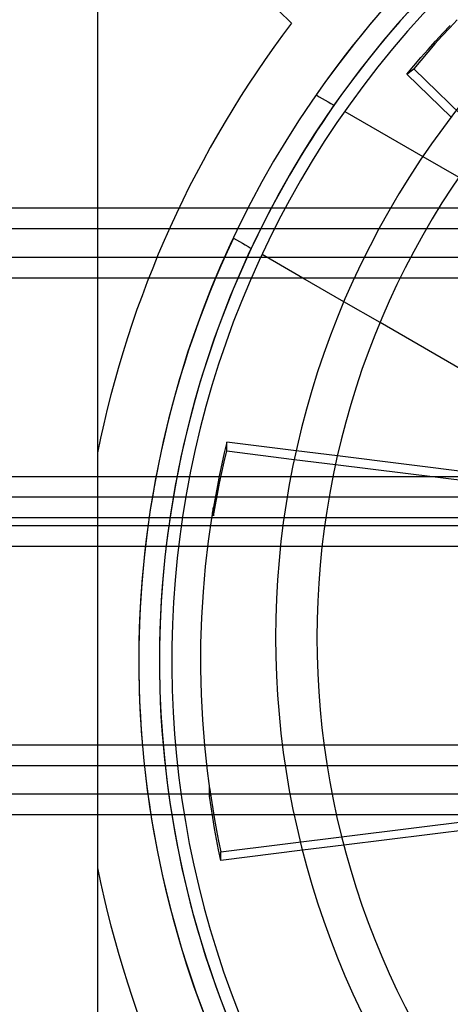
# Model space of a CAD drawing. Header units: millimetres. Extents: x -76 to 76, y -50 to 48.
# Tile 6 of 18: x -29 to -18, y -12 to 12. Entities that reach past the tile are written whole.
import ezdxf

# ---------------------------------------------------------------- set-up
doc = ezdxf.new("R2010")
doc.units = ezdxf.units.MM
doc.layers.add('MAIN-1', color=7, linetype='Continuous')
doc.layers.add('MAIN-2', color=7, linetype='Continuous')

msp = doc.modelspace()

# ---------------------------------------------------------------- linework, layer by layer
at = {"layer": 'MAIN-1'}
for p, q in [((-26.923, 16.044), (-26.923, -23.956)), ((-18.749, 11.034), (-18.571, 11.228)), ((-18.571, 11.228), (-18.39, 11.421)), ((-18.926, 10.838), (-18.749, 11.034)), ((-19.099, 10.639), (-18.926, 10.838)), ((-19.271, 10.439), (-19.099, 10.639)), ((-19.44, 10.237), (-19.271, 10.439)), ((-18.372, 9.194), (-19.44, 10.237)), ((-20.943, 9.335), (-19.053, 8.244)), ((-74.823, 7), (-26.923, 7)), ((-22.377, 7), (-19.83, 7)), ((-18.666, 7), (-14.397, 7)), ((-73.5, 6.5), (-26.923, 6.5)), ((-22.637, 6.5), (-20.109, 6.5)), ((-18.964, 6.5), (-13.978, 6.5)), ((-26.923, 5.8), (-73.5, 5.8)), ((-20.471, 5.8), (-22.976, 5.8)), ((-13.39, 5.8), (-19.349, 5.8)), ((-26.923, 5.3), (-74.823, 5.3)), ((-20.709, 5.3), (-23.2, 5.3)), ((-20.962, 4.727), (-21.954, 5.3)), ((-13.268, 5.3), (-19.602, 5.3)), ((-15.342, 1.482), (-20.089, 4.223)), ((-23.794, 1.326), (-23.856, 1.066)), ((-22.118, 1.117), (-23.794, 1.326)), ((-23.794, 1.114), (-23.794, 1.326)), ((-23.856, 1.066), (-23.914, 0.805)), ((-23.856, 0.854), (-23.794, 1.114)), ((-23.794, 1.114), (-22.163, 0.91)), ((-15.707, 0.317), (-21.121, 0.993)), ((-23.914, 0.805), (-23.969, 0.544)), ((-23.914, 0.593), (-23.856, 0.854)), ((-21.167, 0.786), (-15.76, 0.112)), ((-74.823, 0.5), (-26.923, 0.5)), ((-24.694, 0.5), (-23.977, 0.5)), ((-23.969, 0.544), (-24.02, 0.282)), ((-23.969, 0.332), (-23.914, 0.593)), ((-24.02, 0.282), (-24.069, 0.02)), ((-24.02, 0.07), (-23.969, 0.332)), ((-24.069, 0.02), (-24.115, -0.243)), ((-24.069, -0.192), (-24.02, 0.07)), ((-73.5, 0), (-26.923, 0)), ((-24.786, 0), (-24.073, 0)), ((-24.115, -0.456), (-24.069, -0.192)), ((-24.237, -1.067), (-24.149, -0.456)), ((-24.149, -0.456), (-24.144, -0.42)), ((-24.144, -0.42), (-24.138, -0.385)), ((-24.138, -0.385), (-24.132, -0.349)), ((-24.132, -0.349), (-24.126, -0.314)), ((-24.126, -0.314), (-24.121, -0.279)), ((-24.121, -0.279), (-24.115, -0.243)), ((-24.115, -0.243), (-24.115, -0.456)), ((-26.923, -0.7), (-73.5, -0.7)), ((-24.186, -0.7), (-24.897, -0.7)), ((-24.308, -1.682), (-24.237, -1.067)), ((-26.923, -1.2), (-74.823, -1.2)), ((-24.254, -1.2), (-24.962, -1.2)), ((-24.362, -2.299), (-24.308, -1.682)), ((-24.399, -2.918), (-24.362, -2.299)), ((-24.419, -3.538), (-24.399, -2.918)), ((-24.422, -4.159), (-24.419, -3.538)), ((-24.408, -4.779), (-24.422, -4.159)), ((-24.377, -5.398), (-24.408, -4.779)), ((-24.329, -6.016), (-24.377, -5.398)), ((-74.823, -6), (-26.923, -6)), ((-25.036, -6), (-24.33, -6)), ((-24.263, -6.631), (-24.329, -6.016)), ((-73.5, -6.5), (-26.923, -6.5)), ((-24.986, -6.5), (-24.279, -6.5)), ((-24.182, -7.243), (-24.263, -6.631)), ((-26.923, -7.2), (-73.5, -7.2)), ((-24.188, -7.2), (-24.898, -7.2)), ((-24.174, -7.504), (-24.212, -7.243)), ((-24.134, -7.765), (-24.174, -7.504)), ((-26.923, -7.7), (-74.823, -7.7)), ((-24.144, -7.7), (-24.822, -7.7)), ((-24.09, -8.025), (-24.134, -7.765)), ((-15.521, -7.752), (-20.965, -8.431)), ((-24.043, -8.285), (-24.09, -8.025)), ((-23.993, -8.544), (-24.043, -8.285)), ((-23.941, -8.802), (-23.993, -8.544)), ((-21.966, -8.556), (-23.941, -8.802))]:
    msp.add_line(p, q, dxfattribs=at)
for centre, radius, start, end in [((-1.923, -3.956), 24, 135.8682, 222.5259), ((-1.923, -3.956), 23.5, 136.0493, 222.2876), ((-1.923, -3.956), 23.203, 136.1541, 222.1481), ((-1.8, -3.4), 20.814, 138.19, 221.81), ((-1.8, -3.4), 19.814, 138.6064, 221.3936)]:
    msp.add_arc(centre, radius, start, end, dxfattribs=at)
at = {"layer": 'MAIN-2'}
for p, q in [((-22.228, 11.47), (-26.922, 16.164)), ((-22.228, 11.47), (-22.228, 11.47)), ((-18.225, 11.553), (-18.405, 11.361)), ((-18.405, 11.361), (-18.584, 11.166)), ((-18.76, 10.97), (-18.934, 10.772)), ((-18.584, 11.166), (-18.76, 10.97)), ((-18.934, 10.772), (-19.105, 10.571)), ((-19.105, 10.571), (-19.274, 10.369)), ((-19.44, 10.237), (-19.274, 10.369)), ((-19.274, 10.369), (-10.26, 1.566)), ((-21.635, 9.735), (-21.563, 9.693)), ((-21.563, 9.693), (-21.491, 9.652)), ((-21.491, 9.652), (-21.419, 9.61)), ((-21.419, 9.61), (-21.347, 9.568)), ((-21.347, 9.568), (-21.275, 9.527)), ((-21.275, 9.527), (-21.203, 9.485)), ((-21.203, 9.485), (-21.203, 9.485)), ((-20.943, 9.335), (-20.943, 9.335)), ((-19.053, 8.244), (-18.185, 7.742)), ((-26.923, 7), (-22.377, 7)), ((-19.83, 7), (-18.666, 7)), ((-26.923, 6.5), (-22.637, 6.5)), ((-20.109, 6.5), (-18.964, 6.5)), ((-23.635, 6.271), (-23.563, 6.229)), ((-23.563, 6.229), (-23.491, 6.187)), ((-23.491, 6.187), (-23.419, 6.146)), ((-23.419, 6.146), (-23.347, 6.104)), ((-23.347, 6.104), (-23.275, 6.063)), ((-23.275, 6.063), (-23.203, 6.021)), ((-23.203, 6.021), (-23.203, 6.021)), ((-22.976, 5.8), (-26.923, 5.8)), ((-22.943, 5.871), (-22.943, 5.871)), ((-21.954, 5.3), (-22.943, 5.871)), ((-19.349, 5.8), (-20.471, 5.8)), ((-23.2, 5.3), (-26.923, 5.3)), ((-19.602, 5.3), (-20.709, 5.3)), ((-20.089, 4.223), (-20.962, 4.727)), ((-26.923, 1.069), (-26.923, 1.069)), ((-21.121, 0.993), (-22.118, 1.117)), ((-22.163, 0.91), (-21.167, 0.786)), ((-26.923, 0.5), (-24.694, 0.5)), ((-23.977, 0.5), (-17.171, 0.5)), ((-26.923, 0), (-24.786, 0)), ((-24.073, 0), (-13.161, 0)), ((-63, -0.5), (12.5, -0.5)), ((-24.897, -0.7), (-26.923, -0.7)), ((15.691, -0.7), (-24.186, -0.7)), ((-24.962, -1.2), (-26.923, -1.2)), ((14.205, -1.2), (-24.254, -1.2)), ((-26.923, -6), (-25.036, -6)), ((-24.33, -6), (10.685, -6)), ((-26.923, -6.5), (-24.986, -6.5)), ((-24.279, -6.5), (12.257, -6.5)), ((-24.212, -7.031), (-24.174, -7.292)), ((-24.212, -7.243), (-24.212, -7.031)), ((-23.941, -8.59), (-11.438, -7.031)), ((-24.898, -7.2), (-26.923, -7.2)), ((12.084, -7.2), (-24.188, -7.2)), ((-24.174, -7.292), (-24.134, -7.553)), ((-24.134, -7.553), (-24.09, -7.813)), ((-24.822, -7.7), (-26.923, -7.7)), ((-14.486, -7.7), (-24.144, -7.7)), ((-24.09, -7.813), (-24.043, -8.073)), ((-24.043, -8.073), (-23.993, -8.332)), ((-23.993, -8.332), (-23.941, -8.59)), ((-20.965, -8.431), (-21.966, -8.556)), ((-23.941, -8.802), (-23.941, -8.59)), ((-26.923, -8.98), (-26.923, -8.98))]:
    msp.add_line(p, q, dxfattribs=at)
for radius, start, end in [(24, 90, 145.2198), (23.502, 90, 145.1183), (25.5, 142.7756, 168.6351), (23.502, 145.1183, 154.8817), (24, 154.7802, 265.2198), (23.502, 154.8817, 265.1183), (25.5, 191.3649, 217.2244)]:
    msp.add_arc((-1.923, -3.956), radius, start, end, dxfattribs=at)

doc.saveas('drawing.dxf')
